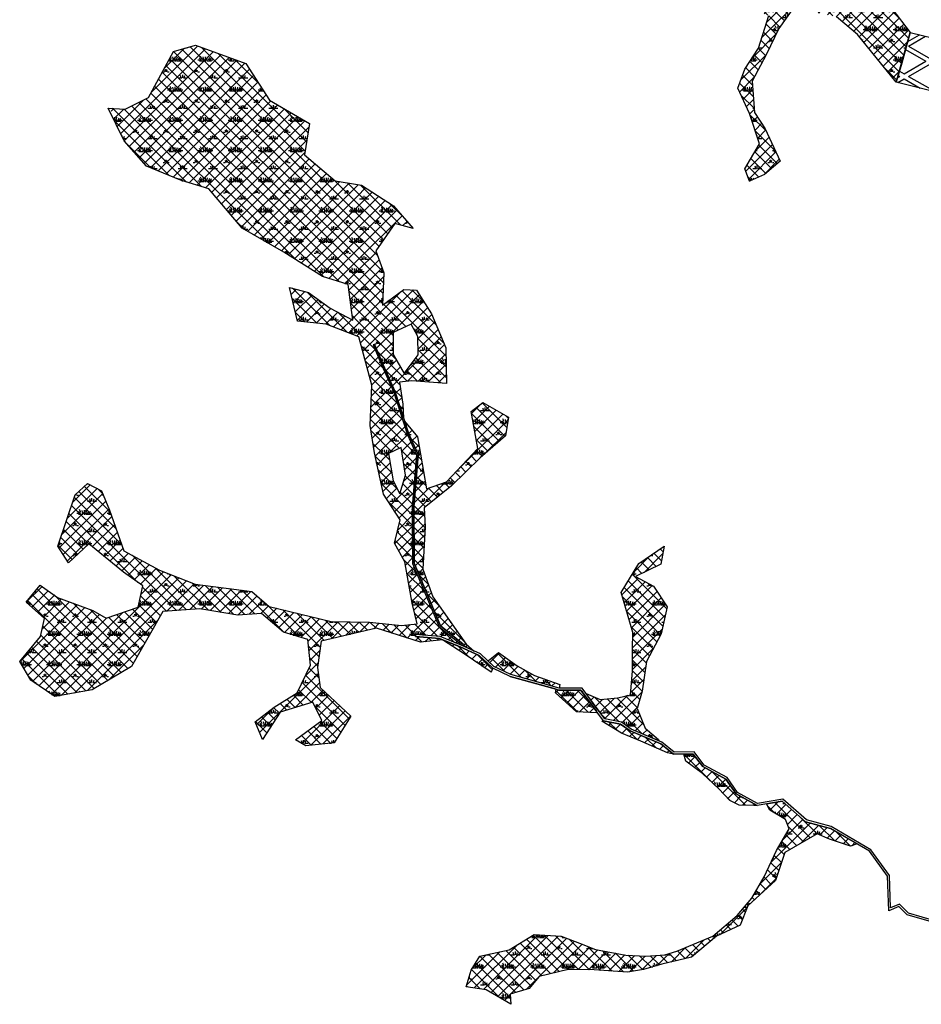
# Model space of a CAD drawing. Extents: x -23778 to 2010688, y -9045 to 873115.
# Tile 9 of 23: x 2000782 to 2002571, y 858769 to 860723. Entities that reach past the tile are written whole.
import ezdxf

# ---------------------------------------------------------------- set-up
doc = ezdxf.new("R2010")
doc.units = 0
doc.header["$MEASUREMENT"] = 0
for name, color, linetype in [('ce-wtln-abfp', 1, 'Continuous'), ('ce-wtln-ajrs', 1, 'Continuous'), ('ce-wtln-edge-pond', 8, 'Continuous'), ('ce-wtln-filp', 8, 'Continuous'), ('ce-wtln-filp-pond', 8, 'Continuous')]:
    doc.layers.add(name, color=color, linetype=linetype)
pattern_1 = [(0, (18, 1.2), (60, 60), [9, -1.8, 2.4, -1.8, 9, -36]), (0, (15, 3), (60, 60), [6, -4.5, 9, -4.5, 6, -30]), (0, (36, 27), (60, 60), [7.5, -3, 7.5, -42]), (0, (6, 39), (60, 60), [3, -6, 3, -48]), (90, (12, 39), (-60, 60), [5.4, -54.6]), (90, (30, 3), (-60, 60), [6, -54]), (90, (45, 27), (-60, 60), [6, -54]), (45, (37.8, 2.4), (0, 60), [6, -78.8528137]), (135, (22.2, 2.4), (-60, 7e-15), [6, -78.8528137]), (63.4349488, (36, 2.7), (3e-09, 60), [6, -128.1640786]), (75.9637565, (33, 3), (2e-09, 59.99999999), [6, -241.3863376]), (75.9637565, (48, 27), (2e-09, 59.99999999), [4.8, -242.5863376]), (75.9637565, (13.2, 39), (2e-09, 59.99999999), [4.2, -243.1863376]), (104.0362435, (27, 3), (-2e-09, 59.99999999), [6, -241.3863376]), (104.0362435, (42, 27), (-2e-09, 59.99999999), [4.8, -242.5863376]), (104.0362435, (10.8, 39), (-2e-09, 59.99999999), [4.2, -243.1863376]), (116.5650512, (24, 2.7), (-2e-08, 60), [6, -128.1640079]), (45, (0, 0), (-10.60660172, 10.60660172), []), (135, (0, 0), (-10.60660172, -10.60660172), [])]

msp = doc.modelspace()

# ---------------------------------------------------------------- hatches: boundary and pattern name
at = {"layer": 'ce-wtln-filp'}
h = msp.add_hatch(dxfattribs=at)
h.set_pattern_fill('WTLN_IJ', color=256, scale=60)
h.set_pattern_definition(pattern_1)
h.paths.add_polyline_path([(2002433.4, 860809.8), (2002360.3, 860823), (2002306.8, 860826.1), (2002280.7, 860861.7), (2002274.4, 860873.8), (2002274.4, 860873.8), (2002236.8, 860842.9), (2002250.5, 860814.7), (2002266.1, 860782.8), (2002307.5, 860760.9), (2002306.1, 860758.3), (2002263.8, 860780.6), (2002247.9, 860813.2), (2002233, 860843.8), (2002273, 860876.6), (2002254.1, 860879.4), (2002254.5, 860905.1), (2002242.8, 860943.6), (2002234.2, 860944.2), (2002177, 860948), (2002077.8, 860973.8), (2002045, 861013.6), (2002023.7, 861049.2), (2002015.3, 861075.8), (2002009.2, 861104), (2001968.8, 861111.7), (2001948.2, 861084), (2001911.1, 861061.4), (2001944.7, 861031.3), (2002018.9, 861005.5), (2002087.8, 860960.8), (2002139.8, 860918), (2002179.6, 860874.8), (2002195.4, 860795.2), (2002222.3, 860748.2), (2002268, 860730.7), (2002247.7, 860665.9), (2002220.5, 860624.6), (2002206.2, 860586.6), (2002229.7, 860536.3), (2002249.7, 860476.4), (2002220.7, 860426.7), (2002229.5, 860402.4), (2002259.6, 860415.5), (2002290.7, 860441.5), (2002261, 860506), (2002239.9, 860538.5), (2002235, 860600.3), (2002262.9, 860652.9), (2002287.9, 860704.8), (2002317.3, 860745.9), (2002402, 860728.5), (2002443.7, 860692.9), (2002520.9, 860598.6), (2002548.8, 860697), (2002512, 860744.9)])
h = msp.add_hatch(dxfattribs=at)
h.set_pattern_fill('WTLN_IJ', color=256, scale=60)
h.set_pattern_definition(pattern_1)
h.paths.add_polyline_path([(2001356.9, 860516.4), (2001277.5, 860562.8), (2001230, 860635.9), (2001130.3, 860671.8), (2001086.6, 860659.5), (2001037, 860568), (2000990.7, 860545.1), (2000961.1, 860547.1), (2000962.1, 860542.3), (2000962.9, 860540.9), (2000963.6, 860538.7), (2000962.4, 860536.5), (2000989, 860482.1), (2001033.2, 860432), (2001100.4, 860403.9), (2001157, 860387.1), (2001222.9, 860308.6), (2001305.9, 860261), (2001382.6, 860213.1), (2001433.5, 860197), (2001442.8, 860126.2), (2001397.7, 860150.3), (2001354.6, 860181.1), (2001317, 860191.2), (2001332.8, 860124.3), (2001389.6, 860118.6), (2001451.8, 860094.3), (2001451.8, 860395.3), (2001407.4, 860402.8), (2001346.8, 860454.5)])
h = msp.add_hatch(dxfattribs=at)
h.set_pattern_fill('WTLN_IJ', color=256, scale=60)
h.set_pattern_definition(pattern_1)
h.paths.add_polyline_path([(2001504.1, 860220.5), (2001488.3, 860264.1), (2001525.9, 860318.1), (2001562.4, 860308.4), (2001523.2, 860353.1), (2001459.8, 860393.9), (2001451.8, 860395.3), (2001451.8, 860094.3), (2001454.6, 860093.1), (2001480.1, 859997), (2001477.1, 859917.5), (2001485.3, 859863.1), (2001486.4, 859858.1), (2001513.8, 859858.1), (2001513.2, 859861.9), (2001538.6, 859873.8), (2001541, 859858.1), (2001568.9, 859858.1), (2001569, 859859.1), (2001551.2, 859898.6), (2001523.1, 859984.5), (2001499.9, 860036.3), (2001483, 860077.1), (2001485.8, 860078.2), (2001502.7, 860037.5), (2001525.9, 859985.6), (2001543.4, 859931.9), (2001541.5, 859959.7), (2001535.2, 860003.1), (2001559.9, 860006), (2001628.4, 860000.9), (2001627.3, 860071.5), (2001598.6, 860139), (2001569.1, 860185.9), (2001543.8, 860187.3), (2001501.2, 860156.2)])
h.paths.add_polyline_path([(2001558.5, 860118.4), (2001571.6, 860094), (2001572, 860057.2), (2001544.6, 860020.7), (2001522.4, 860058), (2001522.7, 860101.7)], flags=16)
h = msp.add_hatch(dxfattribs=at)
h.set_pattern_fill('WTLN_IJ', color=256, scale=60)
h.set_pattern_definition(pattern_1)
h.paths.add_polyline_path([(2001751.3, 859933.5), (2001700.5, 859963), (2001677.6, 859945), (2001690.8, 859871.3), (2001678.4, 859858.1), (2001701.1, 859858.1), (2001745.7, 859897)])
h = msp.add_hatch(dxfattribs=at)
h.set_pattern_fill('WTLN_IJ', color=256, scale=60)
h.set_pattern_definition(pattern_1)
h.paths.add_polyline_path([(2001571.1, 859894.5), (2001545.4, 859925.9), (2001554, 859899.7), (2001572.7, 859858.1), (2001577.3, 859858.1)], flags=17)
h = msp.add_hatch(dxfattribs=at)
h.set_pattern_fill('WTLN_IJ', color=256, scale=60)
h.set_pattern_definition(pattern_1)
h.paths.add_polyline_path([(2001561.2, 859643.2), (2001560.5, 859756.2), (2001568.9, 859858.1), (2001541, 859858.1), (2001547, 859818.8), (2001535.7, 859781.9), (2001522.6, 859807.1), (2001513.8, 859858.1), (2001486.4, 859858.1), (2001503.3, 859780.9), (2001536.4, 859729.7), (2001525.6, 859683.9), (2001546, 859646.7), (2001560.2, 859564.9), (2001570, 859523.6), (2001539.1, 859520.3), (2001475.4, 859526.7), (2001451.8, 859527.1), (2001451.8, 859506.3), (2001489.3, 859515.1), (2001576.7, 859487), (2001620.2, 859492.1), (2001614.8, 859494.3), (2001566.9, 859498.5), (2001567.2, 859502.5), (2001615.7, 859498.2), (2001657.4, 859481.5), (2001657.6, 859482.3), (2001614, 859517.9)])
h = msp.add_hatch(dxfattribs=at)
h.set_pattern_fill('WTLN_IJ', color=256, scale=60)
h.set_pattern_definition(pattern_1)
h.paths.add_polyline_path([(2001586.4, 859715.8), (2001584.3, 859754), (2001638.2, 859797.6), (2001695.5, 859853.3), (2001701.1, 859858.1), (2001678.4, 859858.1), (2001628.7, 859805.1), (2001588.6, 859791.6), (2001577.3, 859858.1), (2001571.9, 859858.1), (2001563.5, 859756.1), (2001564.2, 859643.8), (2001616.5, 859519.8), (2001661.2, 859483.2), (2001660.1, 859480.3), (2001683.3, 859469.6), (2001667.8, 859483.3), (2001601.1, 859577.3), (2001581.7, 859631.8)])
h = msp.add_hatch(dxfattribs=at)
h.set_pattern_fill('WTLN_IJ', color=256, scale=60)
h.set_pattern_definition(pattern_1)
h.paths.add_polyline_path([(2001242.3, 859587.8), (2001129.8, 859602.1), (2001058.8, 859629.8), (2000988.5, 859668.5), (2000960, 859749.4), (2000943.8, 859787.8), (2000916.4, 859802.1), (2000891.8, 859779.3), (2000857.5, 859677.9), (2000878.5, 859645), (2000918.6, 859682.3), (2000987.5, 859625.9), (2001025.7, 859598.9), (2001016.7, 859556.5), (2000953.4, 859535.1), (2000926.7, 859549.9), (2000856.6, 859576.2), (2000822.2, 859600.6), (2000794.2, 859566.7), (2000830.7, 859534), (2000822.9, 859498.8), (2000781.6, 859449), (2000803.7, 859411.5), (2000851.3, 859379.2), (2000925.3, 859392.8), (2001003.2, 859438.9), (2001065.6, 859548.2), (2001139, 859553.2), (2001214.5, 859541.1), (2001261.2, 859544.2), (2001305.3, 859507.1), (2001353.5, 859492.3), (2001358.3, 859441.9), (2001332, 859386.6), (2001286.2, 859358.3), (2001248.7, 859329.1), (2001263.2, 859293.9), (2001298.4, 859348.4), (2001363.2, 859368.4), (2001381.1, 859331.8), (2001329, 859293.3), (2001349.1, 859281.7), (2001405.8, 859287.6), (2001438.4, 859340.1), (2001378, 859397.2), (2001372.7, 859437), (2001379.8, 859489.5), (2001451.8, 859506.3), (2001451.8, 859527.1), (2001399.6, 859528), (2001276.7, 859558.3)])
h = msp.add_hatch(dxfattribs=at)
h.set_pattern_fill('WTLN_IJ', color=256, scale=60)
h.set_pattern_definition(pattern_1)
h.paths.add_polyline_path([(2002066.4, 859557.2), (2002039.5, 859598.1), (2002003.6, 859617.5), (2002053.8, 859642.1), (2002060.5, 859677.5), (2002010.1, 859643.6), (2001974.8, 859585.8), (2001998.4, 859506.2), (2001997.6, 859473.5), (2001997.3, 859430), (2001993.4, 859383), (2001968.3, 859376.6), (2001933.6, 859373.7), (2001905.3, 859385.1), (2001921.5, 859363.1), (2001942.3, 859334.8), (2001975.5, 859328.5), (2001995, 859314.6), (2002024.8, 859302.1), (2002050.7, 859291.1), (2002049.2, 859293.9), (2002022.5, 859316.8), (2002006.8, 859355.7), (2002016.7, 859389.9), (2002025.6, 859449.2), (2002054.1, 859503.7)], flags=17)
h = msp.add_hatch(dxfattribs=at)
h.set_pattern_fill('WTLN_IJ', color=256, scale=60)
h.set_pattern_definition(pattern_1)
h.paths.add_polyline_path([(2002016.7, 859389.9), (2002025.6, 859449.2), (2002054.1, 859503.7), (2002066.4, 859557.2), (2002039.5, 859598.1), (2002003.6, 859617.5), (2002053.8, 859642.1), (2002060.5, 859677.5), (2002010.1, 859643.6), (2001974.8, 859585.8), (2001998.4, 859506.2), (2001997.6, 859473.5), (2001997.3, 859430), (2001993.4, 859383), (2001968.3, 859376.6), (2001933.6, 859373.7), (2001905.3, 859385.1), (2001921.5, 859363.1), (2001942.3, 859334.8), (2001975.5, 859328.5), (2001995, 859314.6), (2002024.8, 859302.1), (2002050.7, 859291.1), (2002049.2, 859293.9), (2002022.5, 859316.8), (2002006.8, 859355.7)], flags=17)
h = msp.add_hatch(dxfattribs=at)
h.set_pattern_fill('WTLN_IJ', color=256, scale=60)
h.set_pattern_definition(pattern_1)
h.paths.add_polyline_path([(2001706.9, 859448.2), (2001700.2, 859454.4), (2001693.6, 859460.5), (2001655.8, 859477.9), (2001620.5, 859492), (2001663.5, 859464), (2001716.8, 859427.9), (2001720.4, 859435.6)])
h = msp.add_hatch(dxfattribs=at)
h.set_pattern_fill('WTLN_IJ', color=256, scale=60)
h.set_pattern_definition(pattern_1)
h.paths.add_polyline_path([(2001768.5, 859440.2), (2001731.4, 859466.8), (2001714.7, 859452.7), (2001710.5, 859450.3), (2001722.7, 859439), (2001756.2, 859423), (2001852, 859396.2), (2001852.1, 859396.2), (2001853.4, 859403.4), (2001803.2, 859421.1)])
h = msp.add_hatch(dxfattribs=at)
h.set_pattern_fill('WTLN_IJ', color=256, scale=60)
h.set_pattern_definition(pattern_1)
h.paths.add_polyline_path([(2001899.2, 859386.6), (2001896.9, 859389.8), (2001895.3, 859391.9), (2001855, 859392.2), (2001851.5, 859392.2), (2001846.1, 859393.7), (2001844.9, 859386.9), (2001886.5, 859348.9), (2001926.6, 859346.8), (2001925.2, 859351.3)])
h = msp.add_hatch(dxfattribs=at)
h.set_pattern_fill('WTLN_IJ', color=256, scale=60)
h.set_pattern_definition(pattern_1)
h.paths.add_polyline_path([(2001993.1, 859311.1), (2001973.9, 859324.7), (2001940, 859331.2), (2001936.6, 859330.5), (2001975.4, 859306.5), (2002013.9, 859290.6), (2002066.8, 859267.3), (2002078.7, 859265.2), (2002056.6, 859283.2), (2002053.7, 859285.6)])
h = msp.add_hatch(dxfattribs=at)
h.set_pattern_fill('WTLN_IJ', color=256, scale=60)
h.set_pattern_definition(pattern_1)
h.paths.add_polyline_path([(2002182.6, 859215.5), (2002137.1, 859240.2), (2002117.6, 859265.3), (2002099.4, 859265.2), (2002103.3, 859251.4), (2002136.3, 859226.5), (2002168.9, 859196.5), (2002190.6, 859173.2), (2002208.9, 859163.9), (2002238.8, 859163.1), (2002245.1, 859163), (2002202.9, 859186.1)], flags=17)
h = msp.add_hatch(dxfattribs=at)
h.set_pattern_fill('WTLN_IJ', color=256, scale=60)
h.set_pattern_definition(pattern_1)
h.paths.add_polyline_path([(2002182.6, 859215.5), (2002137.1, 859240.2), (2002117.6, 859265.3), (2002099.4, 859265.2), (2002103.3, 859251.4), (2002136.3, 859226.5), (2002168.9, 859196.5), (2002190.6, 859173.2), (2002208.9, 859163.9), (2002238.8, 859163.1), (2002245.1, 859163), (2002202.9, 859186.1)], flags=17)
h = msp.add_hatch(dxfattribs=at)
h.set_pattern_fill('WTLN_IJ', color=256, scale=60)
h.set_pattern_definition(pattern_1)
h.paths.add_polyline_path([(2002114.4, 858862.3), (2002164.5, 858903.6), (2002210.9, 858925.6), (2002226.2, 858964.1), (2002281.4, 859014.1), (2002299.9, 859070.1), (2002363.7, 859106.6), (2002388.5, 859096), (2002430.4, 859082.5), (2002443, 859086.8), (2002390.4, 859117.6), (2002340.6, 859130.8), (2002294.8, 859171.4), (2002263.3, 859166.1), (2002269.7, 859154.1), (2002301.3, 859135.3), (2002308.4, 859117), (2002283.5, 859073.9), (2002259.1, 859021.6), (2002234.1, 858979.3), (2002205.2, 858945), (2002156.9, 858903.8), (2002085.8, 858874.3), (2002061.8, 858867), (2002023.7, 858864.1), (2001984.4, 858866.2), (2001923.8, 858877.3), (2001892.4, 858889.7), (2001855.7, 858903.5), (2001802.2, 858906.9), (2001753, 858876.8), (2001694.6, 858864.2), (2001677.5, 858836.6), (2001667.6, 858803.4), (2001707.4, 858797.3), (2001756.1, 858768.6), (2001755, 858788.6), (2001792.4, 858799.6), (2001812, 858824), (2001870.2, 858837.7), (2001921.6, 858836.7), (2001987.9, 858832.5), (2002019.1, 858837.8), (2002055.7, 858847.9)])
at = {"layer": 'ce-wtln-filp-pond'}
h = msp.add_hatch(dxfattribs=at)
h.set_pattern_fill('WTLN_ID', color=256, scale=100)
h.set_pattern_definition([(30, (0, 0), (1e-08, 60), [50, -10]), (330, (0, 0), (51.9615242, 30), [50, -10]), (330, (43.3, 25), (51.9615242, 30), [50, -10]), (30, (43.3, 35), (1e-08, 60), [50, -10])])
h.paths.add_polyline_path([(2003122.3, 860585.2), (2003080.6, 860605), (2002975.1, 860687.7), (2002953.4, 860658.8), (2002992.9, 860594.3), (2002892.4, 860650.4), (2002778.4, 860674.3), (2002708.2, 860694.4), (2002616.4, 860680.5), (2002548.8, 860697), (2002520.9, 860598.6), (2002639.7, 860569), (2002725.9, 860549.5), (2002822.8, 860519.4), (2002900, 860457.2), (2002989.1, 860437.5), (2003085, 860378.8), (2003151.8, 860305), (2003239, 860290.7), (2003266.3, 860333.1), (2003298.7, 860444.3), (2003306.2, 860505.9), (2003262.5, 860486), (2003229.1, 860470.9), (2003202, 860458.8), (2003194.4, 860455.1), (2003182.6, 860450.3), (2003173.5, 860448.5), (2003162.6, 860447.8), (2003152.6, 860448.5), (2003141.9, 860451.1), (2003133.5, 860455.6), (2003128.1, 860460.7), (2003124.3, 860466.9), (2003122.3, 860474.2), (2003121.8, 860485.6)])

# ---------------------------------------------------------------- linework, layer by layer
at = {"layer": 'ce-wtln-abfp'}
for p, q in [((2001483, 860077.1), (2001485.8, 860078.2)), ((2001566.9, 859498.5), (2001567.2, 859502.5))]:
    msp.add_line(p, q, dxfattribs=at)
for points in [[(2001483, 860077.1), (2001499.9, 860036.3), (2001523.1, 859984.5), (2001551.2, 859898.6), (2001569, 859859.1), (2001560.5, 859756.2), (2001561.2, 859643.2), (2001614, 859517.9), (2001657.6, 859482.3), (2001657.4, 859481.5)], [(2001485.8, 860078.2), (2001502.7, 860037.5), (2001525.9, 859985.6), (2001554, 859899.7), (2001572, 859859.6), (2001563.5, 859756.1), (2001564.2, 859643.8), (2001616.5, 859519.8), (2001661.2, 859483.2), (2001660.1, 859480.3)], [(2002600.1, 858929.4), (2002542.8, 858946), (2002526.1, 858962.5), (2002505.9, 858954), (2002503.2, 859022.8), (2002467.9, 859072.2), (2002390.4, 859117.6), (2002340.6, 859130.8), (2002294.8, 859171.4), (2002245.1, 859163), (2002202.9, 859186.1), (2002182.6, 859215.5), (2002137.1, 859240.2), (2002117.6, 859265.3), (2002078.7, 859265.2), (2002053.7, 859285.6), (2001993.1, 859311.1), (2001973.9, 859324.7), (2001940, 859331.2), (2001895.3, 859391.9), (2001851.5, 859392.2), (2001795.6, 859407.8), (2001754.8, 859419.3), (2001720.4, 859435.6), (2001693.6, 859460.5), (2001655.8, 859477.9), (2001614.8, 859494.3), (2001566.9, 859498.5)], [(2002599.7, 858933.7), (2002544.9, 858949.5), (2002527, 858967.2), (2002509.6, 858960), (2002507.2, 859024.2), (2002470.7, 859075.2), (2002392, 859121.4), (2002342.6, 859134.4), (2002296, 859175.7), (2002245.8, 859167.2), (2002205.7, 859189.1), (2002185.4, 859218.5), (2002139.7, 859243.4), (2002119.6, 859269.3), (2002080.1, 859269.2), (2002055.7, 859289), (2001995, 859314.6), (2001975.5, 859328.5), (2001942.3, 859334.8), (2001897.4, 859395.9), (2001852, 859396.2), (2001796.7, 859411.6), (2001756.2, 859423), (2001722.7, 859439), (2001695.9, 859463.8), (2001657.4, 859481.5), (2001615.7, 859498.2), (2001567.2, 859502.5)]]:
    msp.add_lwpolyline(points, dxfattribs=at)
at = {"layer": 'ce-wtln-ajrs'}
for points in [[(2002317.3, 860745.9), (2002287.9, 860704.8), (2002262.9, 860652.9), (2002235, 860600.3), (2002239.9, 860538.5), (2002261, 860506), (2002290.7, 860441.5), (2002259.6, 860415.5), (2002229.5, 860402.4), (2002220.7, 860426.7), (2002249.7, 860476.4), (2002229.7, 860536.3), (2002206.2, 860586.6), (2002220.5, 860624.6), (2002247.7, 860665.9), (2002268, 860730.7)], [(2002512, 860744.9), (2002548.8, 860697), (2002531.7, 860636.6), (2002520.9, 860598.6), (2002443.7, 860692.9), (2002402, 860728.5)]]:
    msp.add_lwpolyline(points, dxfattribs=at)
for points in [[(2001277.5, 860562.8), (2001356.9, 860516.4), (2001346.8, 860454.5), (2001407.4, 860402.8), (2001459.8, 860393.9), (2001523.2, 860353.1), (2001562.4, 860308.4), (2001525.9, 860318.1), (2001488.3, 860264.1), (2001504.1, 860220.5), (2001501.2, 860156.2), (2001543.8, 860187.3), (2001569.1, 860185.9), (2001598.6, 860139), (2001627.3, 860071.5), (2001628.4, 860000.9), (2001559.9, 860006), (2001535.2, 860003.1), (2001541.5, 859959.7), (2001543.4, 859931.9), (2001525.9, 859985.6), (2001502.7, 860037.5), (2001485.8, 860078.2), (2001483, 860077.1), (2001499.9, 860036.3), (2001523.1, 859984.5), (2001551.2, 859898.6), (2001569, 859859.1), (2001560.5, 859756.2), (2001561.2, 859643.2), (2001614, 859517.9), (2001657.6, 859482.3), (2001657.4, 859481.5), (2001615.7, 859498.2), (2001567.2, 859502.5), (2001566.9, 859498.5), (2001614.8, 859494.3), (2001620.2, 859492.1), (2001576.7, 859487), (2001489.3, 859515.1), (2001379.8, 859489.5), (2001372.7, 859437), (2001378, 859397.2), (2001438.4, 859340.1), (2001405.8, 859287.6), (2001349.1, 859281.7), (2001329, 859293.3), (2001381.1, 859331.8), (2001363.2, 859368.4), (2001298.4, 859348.4), (2001263.2, 859293.9), (2001248.7, 859329.1), (2001286.2, 859358.3), (2001332, 859386.6), (2001358.3, 859441.9), (2001353.5, 859492.3), (2001305.3, 859507.1), (2001261.2, 859544.2), (2001214.5, 859541.1), (2001139, 859553.2), (2001065.6, 859548.2), (2001003.2, 859438.9), (2000925.3, 859392.8), (2000851.3, 859379.2), (2000803.7, 859411.5), (2000781.6, 859449), (2000822.9, 859498.8), (2000830.7, 859534), (2000794.2, 859566.7), (2000822.2, 859600.6), (2000856.6, 859576.2), (2000926.7, 859549.9), (2000953.4, 859535.1), (2001016.7, 859556.5), (2001025.7, 859598.9), (2000987.5, 859625.9), (2000918.6, 859682.3), (2000878.5, 859645), (2000857.5, 859677.9), (2000891.8, 859779.3), (2000916.4, 859802.1), (2000943.8, 859787.8), (2000960, 859749.4), (2000988.5, 859668.5), (2001058.8, 859629.8), (2001129.8, 859602.1), (2001242.3, 859587.8), (2001276.7, 859558.3), (2001399.6, 859528), (2001475.4, 859526.7), (2001539.1, 859520.3), (2001570, 859523.6), (2001560.2, 859564.9), (2001546, 859646.7), (2001525.6, 859683.9), (2001536.4, 859729.7), (2001503.3, 859780.9), (2001485.3, 859863.1), (2001477.1, 859917.5), (2001480.1, 859997), (2001454.6, 860093.1), (2001389.6, 860118.6), (2001332.8, 860124.3), (2001317, 860191.2), (2001354.6, 860181.1), (2001397.7, 860150.3), (2001442.8, 860126.2), (2001433.5, 860197), (2001382.6, 860213.1), (2001305.9, 860261), (2001222.9, 860308.6), (2001157, 860387.1), (2001100.4, 860403.9), (2001033.2, 860432), (2000989, 860482.1), (2000957.1, 860547.3), (2000990.7, 860545.1), (2001037, 860568), (2001086.6, 860659.5), (2001130.3, 860671.8), (2001230, 860635.9), (2001277.5, 860562.8)], [(2001522.7, 860101.7), (2001522.4, 860058), (2001544.6, 860020.7), (2001572, 860057.2), (2001571.6, 860094), (2001558.5, 860118.4), (2001522.7, 860101.7)], [(2001638.2, 859797.6), (2001584.3, 859754), (2001586.4, 859715.8), (2001581.7, 859631.8), (2001601.1, 859577.3), (2001667.8, 859483.3), (2001683.3, 859469.6), (2001660.1, 859480.3), (2001661.2, 859483.2), (2001616.5, 859519.8), (2001564.2, 859643.8), (2001563.5, 859756.1), (2001572, 859859.6), (2001554, 859899.7), (2001545.4, 859925.9), (2001571.1, 859894.5), (2001588.6, 859791.6), (2001628.7, 859805.1), (2001690.8, 859871.3), (2001677.6, 859945), (2001700.5, 859963), (2001751.3, 859933.5), (2001745.7, 859897), (2001695.5, 859853.3), (2001638.2, 859797.6)], [(2001522.6, 859807.1), (2001535.7, 859781.9), (2001547, 859818.8), (2001538.6, 859873.8), (2001513.2, 859861.9), (2001522.6, 859807.1)], [(2002016.7, 859389.9), (2002006.8, 859355.7), (2002022.5, 859316.8), (2002049.2, 859293.9), (2002050.7, 859291.1), (2002050.5, 859291.3), (2002024.8, 859302.1), (2001995, 859314.6), (2001975.5, 859328.5), (2001942.3, 859334.8), (2001921.5, 859363.1), (2001905.3, 859385.1), (2001933.6, 859373.7), (2001968.3, 859376.6), (2001993.4, 859383), (2001997.3, 859430), (2001997.6, 859473.5), (2001998.4, 859506.2), (2001974.8, 859585.8), (2002010.1, 859643.6), (2002060.5, 859677.5), (2002053.8, 859642.1), (2002003.6, 859617.5), (2002039.5, 859598.1), (2002066.4, 859557.2), (2002054.1, 859503.7), (2002025.6, 859449.2), (2002016.7, 859389.9)], [(2001720.4, 859435.6), (2001716.8, 859427.9), (2001663.5, 859464), (2001620.5, 859492), (2001655.8, 859477.9), (2001693.6, 859460.5), (2001700.2, 859454.4), (2001706.9, 859448.2), (2001720.4, 859435.6)], [(2001853.4, 859403.4), (2001852.1, 859396.2), (2001852, 859396.2), (2001756.2, 859423), (2001722.7, 859439), (2001710.5, 859450.3), (2001714.7, 859452.7), (2001731.4, 859466.8), (2001768.5, 859440.2), (2001803.2, 859421.1), (2001853.4, 859403.4)], [(2001846.1, 859393.7), (2001795.6, 859407.8), (2001754.8, 859419.3), (2001846.1, 859393.7)], [(2001846.1, 859393.7), (2001851.5, 859392.2), (2001855, 859392.2), (2001895.3, 859391.9), (2001896.9, 859389.8), (2001899.2, 859386.6), (2001925.2, 859351.3), (2001926.6, 859346.8), (2001886.5, 859348.9), (2001844.9, 859386.9), (2001846.1, 859393.7)], [(2002056.6, 859283.2), (2002078.7, 859265.2), (2002066.8, 859267.3), (2002013.9, 859290.6), (2001975.4, 859306.5), (2001936.6, 859330.5), (2001940, 859331.2), (2001973.9, 859324.7), (2001993.1, 859311.1), (2002053.7, 859285.6), (2002056.6, 859283.2)], [(2002099.4, 859265.2), (2002117.6, 859265.3), (2002137.1, 859240.2), (2002182.6, 859215.5), (2002202.9, 859186.1), (2002245.1, 859163), (2002238.8, 859163.1), (2002208.9, 859163.9), (2002190.6, 859173.2), (2002168.9, 859196.5), (2002136.3, 859226.5), (2002103.3, 859251.4), (2002099.4, 859265.2)], [(2002263.3, 859166.1), (2002294.8, 859171.4), (2002340.6, 859130.8), (2002390.4, 859117.6), (2002443, 859086.8), (2002430.4, 859082.5), (2002388.5, 859096), (2002363.7, 859106.6), (2002299.9, 859070.1), (2002281.4, 859014.1), (2002226.2, 858964.1), (2002210.9, 858925.6), (2002164.5, 858903.6), (2002114.4, 858862.3), (2002055.7, 858847.9), (2002019.1, 858837.8), (2001987.9, 858832.5), (2001921.6, 858836.7), (2001870.2, 858837.7), (2001812, 858824), (2001792.4, 858799.6), (2001755, 858788.6), (2001756.1, 858768.6), (2001707.4, 858797.3), (2001667.6, 858803.4), (2001677.5, 858836.6), (2001694.6, 858864.2), (2001753, 858876.8), (2001802.2, 858906.9), (2001855.7, 858903.5), (2001892.4, 858889.7), (2001923.8, 858877.3), (2001984.4, 858866.2), (2002023.7, 858864.1), (2002061.8, 858867), (2002085.8, 858874.3), (2002156.9, 858903.8), (2002205.2, 858945), (2002234.1, 858979.3), (2002259.1, 859021.6), (2002283.5, 859073.9), (2002308.4, 859117), (2002301.3, 859135.3), (2002269.7, 859154.1), (2002263.3, 859166.1)]]:
    msp.add_lwpolyline(points, close=True, dxfattribs=at)
at = {"layer": 'ce-wtln-edge-pond'}
msp.add_lwpolyline([(2003271.9, 860544.9), (2003310.3, 860539.5), (2003298.7, 860444.3), (2003266.3, 860333.1), (2003239, 860290.7), (2003151.8, 860305), (2003085, 860378.8), (2002989.1, 860437.5), (2002900, 860457.2), (2002822.8, 860519.4), (2002725.9, 860549.5), (2002639.7, 860569), (2002520.9, 860598.6), (2002548.8, 860697), (2002616.4, 860680.5), (2002708.2, 860694.4), (2002778.4, 860674.3), (2002892.4, 860650.4), (2002992.9, 860594.3), (2002953.4, 860658.8), (2002975.1, 860687.7), (2003080.6, 860605), (2003197.2, 860549.7), (2003271.9, 860544.9)], close=True, dxfattribs=at)

doc.saveas('drawing.dxf')
